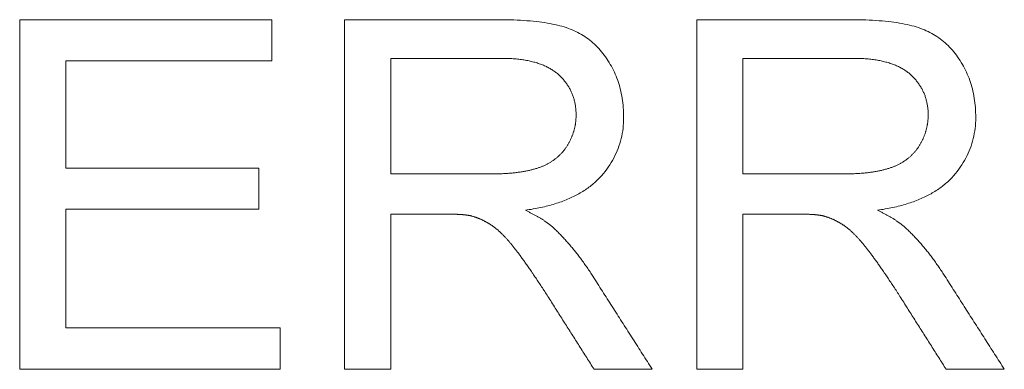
# Model space of a CAD drawing. Header units: millimetres. Extents: x 35 to 385, y -587 to 211.
# Tile 36 of 133: x 213.116 to 215.212, y -502.102 to -501.359. Entities that reach past the tile are written whole.
import ezdxf

# ---------------------------------------------------------------- set-up
doc = ezdxf.new("R2010")
doc.units = ezdxf.units.MM
doc.layers.add('3', color=7, linetype='Continuous', true_color=0xffffff)

msp = doc.modelspace()

# ---------------------------------------------------------------- linework, layer by layer
at = {"layer": '3', "color": 155, "linetype": 'Continuous', "lineweight": 18}
for p, q in [((213.653, -501.3587), (213.116, -501.3587)), ((213.116, -501.3587), (213.116, -502.1014)), ((213.653, -501.4463), (213.653, -501.3587)), ((214.1369, -501.3587), (213.8076, -501.3587)), ((213.8076, -501.3587), (213.8076, -502.1016)), ((214.8864, -501.3587), (214.557, -501.3587)), ((214.557, -501.3587), (214.557, -502.1016)), ((213.2143, -501.4463), (213.653, -501.4463)), ((213.2143, -501.6739), (213.2143, -501.4463)), ((213.9059, -501.4408), (214.1411, -501.4408)), ((213.9059, -501.6865), (213.9059, -501.4408)), ((214.6553, -501.6865), (214.6553, -501.4408)), ((214.6553, -501.4408), (214.8906, -501.4408)), ((213.6252, -501.6739), (213.2143, -501.6739)), ((213.6252, -501.761), (213.6252, -501.6739)), ((214.1173, -501.6865), (213.9059, -501.6865)), ((214.8667, -501.6865), (214.6553, -501.6865)), ((213.2143, -501.761), (213.6252, -501.761)), ((213.2143, -502.0138), (213.2143, -501.761)), ((213.9059, -502.1016), (213.9059, -501.7717)), ((213.9059, -501.7717), (214.02, -501.7717)), ((214.6553, -502.1016), (214.6553, -501.7717)), ((214.6553, -501.7717), (214.7694, -501.7717)), ((213.6703, -502.0138), (213.2143, -502.0138)), ((213.6703, -502.1014), (213.6703, -502.0138)), ((213.116, -502.1014), (213.6703, -502.1014)), ((213.8076, -502.1016), (213.9059, -502.1016)), ((214.3386, -502.1016), (214.4624, -502.1016)), ((214.557, -502.1016), (214.6553, -502.1016)), ((215.088, -502.1016), (215.2118, -502.1016))]:
    msp.add_line(p, q, dxfattribs=at)
for points in [[(214.3706, -501.4494), (214.3681, -501.4454), (214.3655, -501.4415), (214.3629, -501.4377), (214.3602, -501.434), (214.3574, -501.4303), (214.3546, -501.4268), (214.3517, -501.4234), (214.3487, -501.4201), (214.3457, -501.4169), (214.3426, -501.4137), (214.3394, -501.4107), (214.3362, -501.4078), (214.3328, -501.4049), (214.3295, -501.4022), (214.326, -501.3996), (214.3225, -501.397), (214.3189, -501.3946), (214.3153, -501.3923), (214.3116, -501.39), (214.3078, -501.3879), (214.304, -501.3858), (214.3001, -501.3839), (214.2961, -501.382), (214.2921, -501.3803), (214.288, -501.3786), (214.2838, -501.377), (214.2794, -501.3755), (214.2749, -501.3741), (214.2703, -501.3727), (214.2655, -501.3714), (214.2605, -501.3702), (214.2554, -501.369), (214.2501, -501.3679), (214.2447, -501.3668), (214.2391, -501.3658), (214.2334, -501.3649), (214.2275, -501.364), (214.2214, -501.3632), (214.2152, -501.3625), (214.2089, -501.3618), (214.2024, -501.3612), (214.1957, -501.3607), (214.1889, -501.3602), (214.1819, -501.3598), (214.1748, -501.3595), (214.1676, -501.3592), (214.1601, -501.359), (214.1526, -501.3588), (214.1448, -501.3587), (214.1369, -501.3587)], [(215.12, -501.4494), (215.1175, -501.4454), (215.115, -501.4415), (215.1124, -501.4377), (215.1097, -501.434), (215.1069, -501.4303), (215.1041, -501.4268), (215.1012, -501.4234), (215.0982, -501.4201), (215.0952, -501.4169), (215.0921, -501.4137), (215.0889, -501.4107), (215.0857, -501.4078), (215.0824, -501.4049), (215.079, -501.4022), (215.0756, -501.3996), (215.0721, -501.397), (215.0685, -501.3946), (215.0649, -501.3923), (215.0612, -501.39), (215.0574, -501.3879), (215.0536, -501.3858), (215.0497, -501.3839), (215.0457, -501.382), (215.0417, -501.3803), (215.0376, -501.3786), (215.0333, -501.377), (215.029, -501.3755), (215.0245, -501.3741), (215.0198, -501.3727), (215.015, -501.3714), (215.01, -501.3702), (215.0048, -501.369), (214.9996, -501.3679), (214.9941, -501.3668), (214.9885, -501.3658), (214.9828, -501.3649), (214.9769, -501.364), (214.9709, -501.3632), (214.9647, -501.3625), (214.9583, -501.3618), (214.9518, -501.3612), (214.9452, -501.3607), (214.9383, -501.3602), (214.9314, -501.3598), (214.9243, -501.3595), (214.917, -501.3592), (214.9096, -501.359), (214.902, -501.3588), (214.8943, -501.3587), (214.8864, -501.3587)], [(214.1411, -501.4408), (214.1444, -501.4408), (214.1477, -501.4408), (214.1509, -501.4409), (214.1541, -501.441), (214.1572, -501.4411), (214.1603, -501.4413), (214.1634, -501.4414), (214.1664, -501.4416), (214.1694, -501.4419), (214.1724, -501.4421), (214.1753, -501.4424), (214.1782, -501.4427), (214.1811, -501.4431), (214.1839, -501.4434), (214.1867, -501.4438), (214.1894, -501.4442), (214.1921, -501.4447), (214.1948, -501.4452), (214.1975, -501.4457), (214.2001, -501.4462), (214.2027, -501.4467), (214.2052, -501.4473), (214.2077, -501.4479), (214.2102, -501.4486), (214.2126, -501.4492), (214.215, -501.4499), (214.2174, -501.4506), (214.2197, -501.4514), (214.222, -501.4521), (214.2242, -501.4529), (214.2265, -501.4538), (214.2286, -501.4546), (214.2308, -501.4555), (214.2329, -501.4564), (214.235, -501.4573), (214.237, -501.4583), (214.239, -501.4593), (214.241, -501.4603), (214.243, -501.4613), (214.2449, -501.4624), (214.2467, -501.4635), (214.2486, -501.4646), (214.2504, -501.4658), (214.2522, -501.467), (214.2539, -501.4682), (214.2556, -501.4694), (214.2572, -501.4707), (214.2589, -501.4719), (214.2605, -501.4733), (214.262, -501.4746)], [(214.3504, -501.6946), (214.3544, -501.6902), (214.3583, -501.6858), (214.3619, -501.6812), (214.3655, -501.6766), (214.3688, -501.672), (214.372, -501.6672), (214.375, -501.6624), (214.3779, -501.6576), (214.3806, -501.6526), (214.3831, -501.6476), (214.3855, -501.6426), (214.3877, -501.6375), (214.3898, -501.6324), (214.3916, -501.6272), (214.3934, -501.6219), (214.3949, -501.6166), (214.3963, -501.6113), (214.3975, -501.6059), (214.3986, -501.6005), (214.3995, -501.595), (214.4002, -501.5896), (214.4008, -501.584), (214.4012, -501.5785), (214.4015, -501.5729), (214.4015, -501.5673), (214.4015, -501.5617), (214.4013, -501.5562), (214.4011, -501.5508), (214.4008, -501.5455), (214.4003, -501.5403), (214.3998, -501.5352), (214.3991, -501.5301), (214.3984, -501.5251), (214.3976, -501.5202), (214.3966, -501.5153), (214.3956, -501.5105), (214.3944, -501.5058), (214.3932, -501.5012), (214.3919, -501.4966), (214.3904, -501.492), (214.3889, -501.4876), (214.3873, -501.4831), (214.3855, -501.4788), (214.3837, -501.4745), (214.3818, -501.4702), (214.3797, -501.4659), (214.3776, -501.4618), (214.3754, -501.4576), (214.373, -501.4535), (214.3706, -501.4494)], [(214.8906, -501.4408), (214.8939, -501.4408), (214.8971, -501.4408), (214.9003, -501.4409), (214.9035, -501.441), (214.9066, -501.4411), (214.9097, -501.4413), (214.9128, -501.4414), (214.9159, -501.4416), (214.9189, -501.4419), (214.9218, -501.4421), (214.9247, -501.4424), (214.9276, -501.4427), (214.9305, -501.4431), (214.9333, -501.4434), (214.9361, -501.4438), (214.9389, -501.4442), (214.9416, -501.4447), (214.9443, -501.4452), (214.9469, -501.4457), (214.9495, -501.4462), (214.9521, -501.4467), (214.9546, -501.4473), (214.9571, -501.4479), (214.9596, -501.4486), (214.962, -501.4492), (214.9644, -501.4499), (214.9668, -501.4506), (214.9691, -501.4514), (214.9714, -501.4521), (214.9737, -501.4529), (214.9759, -501.4538), (214.9781, -501.4546), (214.9802, -501.4555), (214.9823, -501.4564), (214.9844, -501.4573), (214.9865, -501.4583), (214.9885, -501.4593), (214.9905, -501.4603), (214.9924, -501.4613), (214.9943, -501.4624), (214.9962, -501.4635), (214.998, -501.4646), (214.9998, -501.4658), (215.0016, -501.467), (215.0033, -501.4682), (215.005, -501.4694), (215.0067, -501.4707), (215.0083, -501.4719), (215.0099, -501.4733), (215.0115, -501.4746)], [(215.0998, -501.6946), (215.1038, -501.6902), (215.1077, -501.6858), (215.1114, -501.6812), (215.1149, -501.6766), (215.1182, -501.672), (215.1214, -501.6672), (215.1245, -501.6624), (215.1273, -501.6576), (215.13, -501.6526), (215.1326, -501.6476), (215.1349, -501.6426), (215.1371, -501.6375), (215.1392, -501.6324), (215.1411, -501.6272), (215.1428, -501.6219), (215.1443, -501.6166), (215.1457, -501.6113), (215.147, -501.6059), (215.148, -501.6005), (215.1489, -501.595), (215.1497, -501.5896), (215.1502, -501.584), (215.1506, -501.5785), (215.1509, -501.5729), (215.151, -501.5673), (215.1509, -501.5617), (215.1508, -501.5562), (215.1505, -501.5508), (215.1502, -501.5455), (215.1497, -501.5403), (215.1492, -501.5352), (215.1486, -501.5301), (215.1478, -501.5251), (215.147, -501.5202), (215.146, -501.5153), (215.145, -501.5105), (215.1439, -501.5058), (215.1426, -501.5012), (215.1413, -501.4966), (215.1399, -501.492), (215.1383, -501.4876), (215.1367, -501.4831), (215.135, -501.4788), (215.1331, -501.4745), (215.1312, -501.4702), (215.1292, -501.4659), (215.127, -501.4618), (215.1248, -501.4576), (215.1225, -501.4535), (215.12, -501.4494)], [(214.262, -501.4746), (214.2635, -501.476), (214.265, -501.4774), (214.2665, -501.4788), (214.2679, -501.4802), (214.2693, -501.4816), (214.2706, -501.4831), (214.272, -501.4845), (214.2733, -501.486), (214.2745, -501.4875), (214.2758, -501.489), (214.277, -501.4905), (214.2782, -501.4921), (214.2793, -501.4936), (214.2804, -501.4952), (214.2815, -501.4968), (214.2826, -501.4984), (214.2836, -501.5), (214.2846, -501.5016), (214.2856, -501.5032), (214.2865, -501.5049), (214.2874, -501.5066), (214.2883, -501.5082), (214.2891, -501.5099), (214.2899, -501.5116), (214.2907, -501.5134), (214.2915, -501.5151), (214.2922, -501.5169), (214.2929, -501.5186), (214.2935, -501.5204), (214.2942, -501.5222), (214.2948, -501.524), (214.2953, -501.5259), (214.2959, -501.5277), (214.2964, -501.5296), (214.2969, -501.5315), (214.2973, -501.5334), (214.2977, -501.5353), (214.2981, -501.5372), (214.2985, -501.5391), (214.2988, -501.5411), (214.2991, -501.543), (214.2993, -501.545), (214.2996, -501.547), (214.2998, -501.549), (214.2999, -501.551), (214.3001, -501.5531), (214.3002, -501.5551), (214.3003, -501.5572), (214.3003, -501.5593), (214.3003, -501.5614)], [(215.0115, -501.4746), (215.013, -501.476), (215.0144, -501.4774), (215.0159, -501.4788), (215.0173, -501.4802), (215.0187, -501.4816), (215.0201, -501.4831), (215.0214, -501.4845), (215.0227, -501.486), (215.024, -501.4875), (215.0252, -501.489), (215.0264, -501.4905), (215.0276, -501.4921), (215.0287, -501.4936), (215.0299, -501.4952), (215.0309, -501.4968), (215.032, -501.4984), (215.033, -501.5), (215.034, -501.5016), (215.035, -501.5032), (215.0359, -501.5049), (215.0368, -501.5066), (215.0377, -501.5082), (215.0385, -501.5099), (215.0394, -501.5116), (215.0401, -501.5134), (215.0409, -501.5151), (215.0416, -501.5169), (215.0423, -501.5186), (215.043, -501.5204), (215.0436, -501.5222), (215.0442, -501.524), (215.0448, -501.5259), (215.0453, -501.5277), (215.0458, -501.5296), (215.0463, -501.5315), (215.0467, -501.5334), (215.0471, -501.5353), (215.0475, -501.5372), (215.0479, -501.5391), (215.0482, -501.5411), (215.0485, -501.543), (215.0488, -501.545), (215.049, -501.547), (215.0492, -501.549), (215.0494, -501.551), (215.0495, -501.5531), (215.0496, -501.5551), (215.0497, -501.5572), (215.0497, -501.5593), (215.0497, -501.5614)], [(214.3003, -501.5614), (214.3003, -501.5628), (214.3003, -501.5643), (214.3002, -501.5657), (214.3002, -501.5671), (214.3001, -501.5685), (214.3, -501.5699), (214.2999, -501.5713), (214.2998, -501.5727), (214.2997, -501.5741), (214.2995, -501.5755), (214.2993, -501.5769), (214.2991, -501.5783), (214.2989, -501.5797), (214.2987, -501.5811), (214.2985, -501.5824), (214.2982, -501.5838), (214.298, -501.5852), (214.2977, -501.5865), (214.2974, -501.5879), (214.2971, -501.5893), (214.2967, -501.5906), (214.2964, -501.592), (214.296, -501.5933), (214.2957, -501.5946), (214.2953, -501.596), (214.2949, -501.5973), (214.2944, -501.5986), (214.294, -501.6), (214.2935, -501.6013), (214.2931, -501.6026), (214.2926, -501.6039), (214.2921, -501.6052), (214.2916, -501.6065), (214.291, -501.6078), (214.2905, -501.6091), (214.2899, -501.6104), (214.2893, -501.6117), (214.2887, -501.613), (214.2881, -501.6142), (214.2875, -501.6155), (214.2869, -501.6168), (214.2862, -501.618), (214.2855, -501.6193), (214.2848, -501.6206), (214.2841, -501.6218), (214.2834, -501.6231), (214.2827, -501.6243), (214.2819, -501.6255), (214.2812, -501.6268), (214.2804, -501.628)], [(215.0497, -501.5614), (215.0497, -501.5628), (215.0497, -501.5643), (215.0497, -501.5657), (215.0496, -501.5671), (215.0495, -501.5685), (215.0495, -501.5699), (215.0493, -501.5713), (215.0492, -501.5727), (215.0491, -501.5741), (215.0489, -501.5755), (215.0488, -501.5769), (215.0486, -501.5783), (215.0484, -501.5797), (215.0482, -501.5811), (215.0479, -501.5824), (215.0477, -501.5838), (215.0474, -501.5852), (215.0471, -501.5865), (215.0468, -501.5879), (215.0465, -501.5893), (215.0462, -501.5906), (215.0458, -501.592), (215.0455, -501.5933), (215.0451, -501.5946), (215.0447, -501.596), (215.0443, -501.5973), (215.0439, -501.5986), (215.0434, -501.6), (215.043, -501.6013), (215.0425, -501.6026), (215.042, -501.6039), (215.0415, -501.6052), (215.041, -501.6065), (215.0405, -501.6078), (215.0399, -501.6091), (215.0393, -501.6104), (215.0388, -501.6117), (215.0382, -501.613), (215.0375, -501.6142), (215.0369, -501.6155), (215.0363, -501.6168), (215.0356, -501.618), (215.0349, -501.6193), (215.0343, -501.6206), (215.0336, -501.6218), (215.0328, -501.6231), (215.0321, -501.6243), (215.0314, -501.6255), (215.0306, -501.6268), (215.0298, -501.628)], [(214.2804, -501.628), (214.2796, -501.6292), (214.2788, -501.6304), (214.278, -501.6316), (214.2771, -501.6328), (214.2763, -501.634), (214.2754, -501.6351), (214.2745, -501.6363), (214.2736, -501.6374), (214.2727, -501.6385), (214.2718, -501.6396), (214.2708, -501.6407), (214.2699, -501.6417), (214.2689, -501.6428), (214.2679, -501.6438), (214.2669, -501.6449), (214.2659, -501.6459), (214.2648, -501.6469), (214.2638, -501.6479), (214.2627, -501.6489), (214.2617, -501.6498), (214.2606, -501.6508), (214.2595, -501.6517), (214.2583, -501.6526), (214.2572, -501.6535), (214.2561, -501.6544), (214.2549, -501.6553), (214.2537, -501.6562), (214.2525, -501.657), (214.2513, -501.6579), (214.2501, -501.6587), (214.2489, -501.6595), (214.2476, -501.6603), (214.2463, -501.6611), (214.2451, -501.6619), (214.2438, -501.6627), (214.2425, -501.6634), (214.2411, -501.6641), (214.2398, -501.6649), (214.2385, -501.6656), (214.2371, -501.6663), (214.2357, -501.667), (214.2343, -501.6676), (214.2329, -501.6683), (214.2315, -501.669), (214.2301, -501.6696), (214.2286, -501.6702), (214.2272, -501.6708), (214.2257, -501.6714), (214.2242, -501.672), (214.2227, -501.6726)], [(215.0298, -501.628), (215.029, -501.6292), (215.0282, -501.6304), (215.0274, -501.6316), (215.0265, -501.6328), (215.0257, -501.634), (215.0248, -501.6351), (215.0239, -501.6363), (215.023, -501.6374), (215.0221, -501.6385), (215.0212, -501.6396), (215.0203, -501.6407), (215.0193, -501.6417), (215.0183, -501.6428), (215.0173, -501.6438), (215.0163, -501.6449), (215.0153, -501.6459), (215.0143, -501.6469), (215.0132, -501.6479), (215.0122, -501.6489), (215.0111, -501.6498), (215.01, -501.6508), (215.0089, -501.6517), (215.0078, -501.6526), (215.0066, -501.6535), (215.0055, -501.6544), (215.0043, -501.6553), (215.0031, -501.6562), (215.002, -501.657), (215.0007, -501.6579), (214.9995, -501.6587), (214.9983, -501.6595), (214.997, -501.6603), (214.9958, -501.6611), (214.9945, -501.6619), (214.9932, -501.6627), (214.9919, -501.6634), (214.9906, -501.6641), (214.9892, -501.6649), (214.9879, -501.6656), (214.9865, -501.6663), (214.9852, -501.667), (214.9838, -501.6676), (214.9824, -501.6683), (214.9809, -501.669), (214.9795, -501.6696), (214.9781, -501.6702), (214.9766, -501.6708), (214.9751, -501.6714), (214.9736, -501.672), (214.9721, -501.6726)], [(214.2227, -501.6726), (214.2212, -501.6731), (214.2196, -501.6737), (214.218, -501.6742), (214.2164, -501.6747), (214.2148, -501.6752), (214.2131, -501.6757), (214.2114, -501.6762), (214.2097, -501.6766), (214.208, -501.6771), (214.2063, -501.6776), (214.2045, -501.678), (214.2027, -501.6784), (214.2009, -501.6788), (214.199, -501.6792), (214.1972, -501.6796), (214.1953, -501.68), (214.1934, -501.6804), (214.1914, -501.6808), (214.1895, -501.6811), (214.1875, -501.6814), (214.1855, -501.6818), (214.1835, -501.6821), (214.1814, -501.6824), (214.1794, -501.6827), (214.1773, -501.683), (214.1751, -501.6833), (214.173, -501.6835), (214.1708, -501.6838), (214.1686, -501.684), (214.1664, -501.6842), (214.1642, -501.6845), (214.1619, -501.6847), (214.1596, -501.6849), (214.1573, -501.685), (214.155, -501.6852), (214.1527, -501.6854), (214.1503, -501.6855), (214.1479, -501.6857), (214.1455, -501.6858), (214.143, -501.6859), (214.1405, -501.686), (214.1381, -501.6861), (214.1355, -501.6862), (214.133, -501.6863), (214.1304, -501.6863), (214.1278, -501.6864), (214.1252, -501.6864), (214.1226, -501.6865), (214.12, -501.6865), (214.1173, -501.6865)], [(214.9721, -501.6726), (214.9706, -501.6731), (214.969, -501.6737), (214.9674, -501.6742), (214.9658, -501.6747), (214.9642, -501.6752), (214.9625, -501.6757), (214.9609, -501.6762), (214.9592, -501.6766), (214.9574, -501.6771), (214.9557, -501.6776), (214.9539, -501.678), (214.9521, -501.6784), (214.9503, -501.6788), (214.9485, -501.6792), (214.9466, -501.6796), (214.9447, -501.68), (214.9428, -501.6804), (214.9409, -501.6808), (214.9389, -501.6811), (214.9369, -501.6814), (214.9349, -501.6818), (214.9329, -501.6821), (214.9309, -501.6824), (214.9288, -501.6827), (214.9267, -501.683), (214.9246, -501.6833), (214.9224, -501.6835), (214.9203, -501.6838), (214.9181, -501.684), (214.9159, -501.6842), (214.9136, -501.6845), (214.9114, -501.6847), (214.9091, -501.6849), (214.9068, -501.685), (214.9044, -501.6852), (214.9021, -501.6854), (214.8997, -501.6855), (214.8973, -501.6857), (214.8949, -501.6858), (214.8924, -501.6859), (214.89, -501.686), (214.8875, -501.6861), (214.885, -501.6862), (214.8824, -501.6863), (214.8799, -501.6863), (214.8773, -501.6864), (214.8747, -501.6864), (214.872, -501.6865), (214.8694, -501.6865), (214.8667, -501.6865)], [(214.1923, -501.7636), (214.1965, -501.763), (214.2007, -501.7623), (214.2049, -501.7617), (214.209, -501.7609), (214.2131, -501.7602), (214.2171, -501.7594), (214.2211, -501.7586), (214.2251, -501.7578), (214.229, -501.757), (214.2328, -501.7561), (214.2366, -501.7551), (214.2404, -501.7542), (214.2441, -501.7532), (214.2478, -501.7522), (214.2514, -501.7511), (214.255, -501.7501), (214.2586, -501.7489), (214.2621, -501.7478), (214.2655, -501.7466), (214.2689, -501.7454), (214.2723, -501.7442), (214.2756, -501.7429), (214.2789, -501.7416), (214.2821, -501.7403), (214.2853, -501.7389), (214.2884, -501.7375), (214.2915, -501.7361), (214.2946, -501.7347), (214.2976, -501.7332), (214.3006, -501.7317), (214.3035, -501.7301), (214.3063, -501.7285), (214.3092, -501.7269), (214.312, -501.7253), (214.3147, -501.7236), (214.3174, -501.7219), (214.32, -501.7201), (214.3226, -501.7184), (214.3252, -501.7166), (214.3277, -501.7147), (214.3302, -501.7129), (214.3326, -501.711), (214.335, -501.709), (214.3373, -501.7071), (214.3396, -501.7051), (214.3419, -501.703), (214.3441, -501.701), (214.3462, -501.6989), (214.3483, -501.6968), (214.3504, -501.6946)], [(214.9417, -501.7636), (214.946, -501.763), (214.9502, -501.7623), (214.9543, -501.7617), (214.9585, -501.7609), (214.9625, -501.7602), (214.9666, -501.7594), (214.9706, -501.7586), (214.9745, -501.7578), (214.9784, -501.757), (214.9823, -501.7561), (214.9861, -501.7551), (214.9898, -501.7542), (214.9936, -501.7532), (214.9972, -501.7522), (215.0009, -501.7511), (215.0045, -501.7501), (215.008, -501.7489), (215.0115, -501.7478), (215.015, -501.7466), (215.0184, -501.7454), (215.0217, -501.7442), (215.025, -501.7429), (215.0283, -501.7416), (215.0315, -501.7403), (215.0347, -501.7389), (215.0379, -501.7375), (215.041, -501.7361), (215.044, -501.7347), (215.047, -501.7332), (215.05, -501.7317), (215.0529, -501.7301), (215.0558, -501.7285), (215.0586, -501.7269), (215.0614, -501.7253), (215.0641, -501.7236), (215.0668, -501.7219), (215.0695, -501.7201), (215.0721, -501.7184), (215.0746, -501.7166), (215.0771, -501.7147), (215.0796, -501.7129), (215.082, -501.711), (215.0844, -501.709), (215.0868, -501.7071), (215.089, -501.7051), (215.0913, -501.703), (215.0935, -501.701), (215.0957, -501.6989), (215.0978, -501.6968), (215.0998, -501.6946)], [(214.2515, -501.8006), (214.2507, -501.7998), (214.2499, -501.7991), (214.2491, -501.7983), (214.2482, -501.7976), (214.2473, -501.7969), (214.2464, -501.7961), (214.2455, -501.7954), (214.2446, -501.7946), (214.2437, -501.7939), (214.2427, -501.7932), (214.2418, -501.7924), (214.2408, -501.7917), (214.2398, -501.7909), (214.2388, -501.7902), (214.2377, -501.7895), (214.2367, -501.7887), (214.2356, -501.788), (214.2346, -501.7872), (214.2335, -501.7865), (214.2324, -501.7858), (214.2313, -501.785), (214.2301, -501.7843), (214.229, -501.7836), (214.2278, -501.7828), (214.2266, -501.7821), (214.2254, -501.7813), (214.2242, -501.7806), (214.223, -501.7799), (214.2218, -501.7791), (214.2205, -501.7784), (214.2192, -501.7776), (214.2179, -501.7769), (214.2166, -501.7762), (214.2153, -501.7754), (214.214, -501.7747), (214.2127, -501.7739), (214.2113, -501.7732), (214.2099, -501.7725), (214.2085, -501.7717), (214.2071, -501.771), (214.2057, -501.7702), (214.2043, -501.7695), (214.2028, -501.7688), (214.2014, -501.768), (214.1999, -501.7673), (214.1984, -501.7665), (214.1969, -501.7658), (214.1954, -501.7651), (214.1938, -501.7643), (214.1923, -501.7636)], [(215.001, -501.8006), (215.0002, -501.7998), (214.9993, -501.7991), (214.9985, -501.7983), (214.9976, -501.7976), (214.9968, -501.7969), (214.9959, -501.7961), (214.995, -501.7954), (214.994, -501.7946), (214.9931, -501.7939), (214.9922, -501.7932), (214.9912, -501.7924), (214.9902, -501.7917), (214.9892, -501.7909), (214.9882, -501.7902), (214.9872, -501.7895), (214.9861, -501.7887), (214.9851, -501.788), (214.984, -501.7872), (214.9829, -501.7865), (214.9818, -501.7858), (214.9807, -501.785), (214.9796, -501.7843), (214.9784, -501.7836), (214.9772, -501.7828), (214.9761, -501.7821), (214.9749, -501.7813), (214.9736, -501.7806), (214.9724, -501.7799), (214.9712, -501.7791), (214.9699, -501.7784), (214.9687, -501.7776), (214.9674, -501.7769), (214.9661, -501.7762), (214.9648, -501.7754), (214.9634, -501.7747), (214.9621, -501.7739), (214.9607, -501.7732), (214.9593, -501.7725), (214.958, -501.7717), (214.9566, -501.771), (214.9551, -501.7702), (214.9537, -501.7695), (214.9522, -501.7688), (214.9508, -501.768), (214.9493, -501.7673), (214.9478, -501.7665), (214.9463, -501.7658), (214.9448, -501.7651), (214.9433, -501.7643), (214.9417, -501.7636)], [(214.02, -501.7717), (214.0215, -501.7717), (214.023, -501.7717), (214.0245, -501.7717), (214.0259, -501.7717), (214.0274, -501.7717), (214.0288, -501.7718), (214.0302, -501.7718), (214.0316, -501.7718), (214.033, -501.7718), (214.0344, -501.7718), (214.0357, -501.7719), (214.037, -501.7719), (214.0383, -501.7719), (214.0396, -501.772), (214.0409, -501.772), (214.0422, -501.772), (214.0434, -501.7721), (214.0446, -501.7721), (214.0458, -501.7722), (214.047, -501.7722), (214.0482, -501.7723), (214.0493, -501.7723), (214.0505, -501.7724), (214.0516, -501.7725), (214.0527, -501.7725), (214.0538, -501.7726), (214.0548, -501.7727), (214.0559, -501.7727), (214.0569, -501.7728), (214.058, -501.7729), (214.059, -501.773), (214.0599, -501.7731), (214.0609, -501.7732), (214.0619, -501.7733), (214.0628, -501.7733), (214.0637, -501.7734), (214.0646, -501.7735), (214.0655, -501.7736), (214.0664, -501.7738), (214.0672, -501.7739), (214.068, -501.774), (214.0689, -501.7741), (214.0697, -501.7742), (214.0704, -501.7743), (214.0712, -501.7745), (214.072, -501.7746), (214.0727, -501.7747), (214.0734, -501.7748), (214.0741, -501.775), (214.0748, -501.7751)], [(214.0748, -501.7751), (214.0757, -501.7753), (214.0766, -501.7756), (214.0775, -501.7758), (214.0784, -501.7761), (214.0793, -501.7763), (214.0803, -501.7766), (214.0812, -501.7768), (214.0821, -501.7771), (214.083, -501.7774), (214.0839, -501.7777), (214.0848, -501.778), (214.0857, -501.7783), (214.0866, -501.7786), (214.0875, -501.7789), (214.0884, -501.7792), (214.0893, -501.7795), (214.0902, -501.7799), (214.0911, -501.7802), (214.092, -501.7806), (214.0929, -501.7809), (214.0938, -501.7813), (214.0947, -501.7817), (214.0956, -501.782), (214.0965, -501.7824), (214.0974, -501.7828), (214.0983, -501.7832), (214.0992, -501.7836), (214.1001, -501.784), (214.101, -501.7845), (214.1019, -501.7849), (214.1028, -501.7853), (214.1037, -501.7858), (214.1046, -501.7862), (214.1055, -501.7867), (214.1063, -501.7872), (214.1072, -501.7876), (214.1081, -501.7881), (214.109, -501.7886), (214.1099, -501.7891), (214.1108, -501.7896), (214.1117, -501.7901), (214.1126, -501.7906), (214.1134, -501.7912), (214.1143, -501.7917), (214.1152, -501.7922), (214.1161, -501.7928), (214.117, -501.7933), (214.1179, -501.7939), (214.1188, -501.7945), (214.1196, -501.7951)], [(214.7694, -501.7717), (214.7709, -501.7717), (214.7724, -501.7717), (214.7739, -501.7717), (214.7754, -501.7717), (214.7768, -501.7717), (214.7783, -501.7718), (214.7797, -501.7718), (214.7811, -501.7718), (214.7824, -501.7718), (214.7838, -501.7718), (214.7851, -501.7719), (214.7865, -501.7719), (214.7878, -501.7719), (214.7891, -501.772), (214.7903, -501.772), (214.7916, -501.772), (214.7928, -501.7721), (214.7941, -501.7721), (214.7953, -501.7722), (214.7964, -501.7722), (214.7976, -501.7723), (214.7988, -501.7723), (214.7999, -501.7724), (214.801, -501.7725), (214.8021, -501.7725), (214.8032, -501.7726), (214.8043, -501.7727), (214.8053, -501.7727), (214.8064, -501.7728), (214.8074, -501.7729), (214.8084, -501.773), (214.8094, -501.7731), (214.8103, -501.7732), (214.8113, -501.7733), (214.8122, -501.7733), (214.8131, -501.7734), (214.814, -501.7735), (214.8149, -501.7736), (214.8158, -501.7738), (214.8166, -501.7739), (214.8175, -501.774), (214.8183, -501.7741), (214.8191, -501.7742), (214.8199, -501.7743), (214.8206, -501.7745), (214.8214, -501.7746), (214.8221, -501.7747), (214.8228, -501.7748), (214.8235, -501.775), (214.8242, -501.7751)], [(214.8242, -501.7751), (214.8251, -501.7753), (214.826, -501.7756), (214.827, -501.7758), (214.8279, -501.7761), (214.8288, -501.7763), (214.8297, -501.7766), (214.8306, -501.7768), (214.8315, -501.7771), (214.8324, -501.7774), (214.8333, -501.7777), (214.8342, -501.778), (214.8351, -501.7783), (214.836, -501.7786), (214.8369, -501.7789), (214.8378, -501.7792), (214.8387, -501.7795), (214.8396, -501.7799), (214.8405, -501.7802), (214.8414, -501.7806), (214.8423, -501.7809), (214.8432, -501.7813), (214.8441, -501.7817), (214.845, -501.782), (214.8459, -501.7824), (214.8468, -501.7828), (214.8477, -501.7832), (214.8486, -501.7836), (214.8495, -501.784), (214.8504, -501.7845), (214.8513, -501.7849), (214.8522, -501.7853), (214.8531, -501.7858), (214.854, -501.7862), (214.8549, -501.7867), (214.8558, -501.7872), (214.8567, -501.7876), (214.8576, -501.7881), (214.8584, -501.7886), (214.8593, -501.7891), (214.8602, -501.7896), (214.8611, -501.7901), (214.862, -501.7906), (214.8629, -501.7912), (214.8638, -501.7917), (214.8646, -501.7922), (214.8655, -501.7928), (214.8664, -501.7933), (214.8673, -501.7939), (214.8682, -501.7945), (214.8691, -501.7951)], [(214.1196, -501.7951), (214.1205, -501.7956), (214.1214, -501.7962), (214.1223, -501.7968), (214.1232, -501.7975), (214.1241, -501.7981), (214.125, -501.7988), (214.1259, -501.7994), (214.1268, -501.8001), (214.1277, -501.8008), (214.1287, -501.8016), (214.1296, -501.8023), (214.1305, -501.8031), (214.1315, -501.8039), (214.1324, -501.8046), (214.1334, -501.8055), (214.1343, -501.8063), (214.1353, -501.8071), (214.1362, -501.808), (214.1372, -501.8089), (214.1382, -501.8098), (214.1391, -501.8107), (214.1401, -501.8116), (214.1411, -501.8126), (214.1421, -501.8135), (214.1431, -501.8145), (214.1441, -501.8155), (214.1451, -501.8165), (214.1461, -501.8176), (214.1471, -501.8186), (214.1481, -501.8197), (214.1491, -501.8208), (214.1502, -501.8219), (214.1512, -501.823), (214.1522, -501.8241), (214.1533, -501.8253), (214.1543, -501.8265), (214.1554, -501.8276), (214.1564, -501.8288), (214.1575, -501.8301), (214.1585, -501.8313), (214.1596, -501.8326), (214.1607, -501.8338), (214.1618, -501.8351), (214.1628, -501.8364), (214.1639, -501.8377), (214.165, -501.8391), (214.1661, -501.8404), (214.1672, -501.8418), (214.1683, -501.8432), (214.1695, -501.8446)], [(214.3331, -501.8994), (214.3316, -501.8971), (214.33, -501.8947), (214.3285, -501.8924), (214.3269, -501.89), (214.3253, -501.8877), (214.3238, -501.8855), (214.3222, -501.8832), (214.3206, -501.8809), (214.3191, -501.8787), (214.3175, -501.8765), (214.3159, -501.8742), (214.3143, -501.872), (214.3127, -501.8699), (214.3111, -501.8677), (214.3095, -501.8656), (214.3079, -501.8634), (214.3063, -501.8613), (214.3047, -501.8592), (214.3031, -501.8571), (214.3015, -501.8551), (214.2999, -501.853), (214.2983, -501.851), (214.2967, -501.849), (214.295, -501.847), (214.2934, -501.845), (214.2918, -501.843), (214.2901, -501.8411), (214.2885, -501.8391), (214.2868, -501.8372), (214.2852, -501.8353), (214.2835, -501.8334), (214.2819, -501.8315), (214.2802, -501.8297), (214.2786, -501.8278), (214.2769, -501.826), (214.2752, -501.8242), (214.2736, -501.8224), (214.2719, -501.8206), (214.2702, -501.8189), (214.2685, -501.8171), (214.2668, -501.8154), (214.2652, -501.8137), (214.2635, -501.812), (214.2618, -501.8103), (214.2601, -501.8086), (214.2584, -501.807), (214.2567, -501.8054), (214.255, -501.8037), (214.2533, -501.8021), (214.2515, -501.8006)], [(214.8691, -501.7951), (214.8699, -501.7956), (214.8708, -501.7962), (214.8717, -501.7968), (214.8726, -501.7975), (214.8735, -501.7981), (214.8744, -501.7988), (214.8753, -501.7994), (214.8763, -501.8001), (214.8772, -501.8008), (214.8781, -501.8016), (214.879, -501.8023), (214.88, -501.8031), (214.8809, -501.8039), (214.8818, -501.8046), (214.8828, -501.8055), (214.8837, -501.8063), (214.8847, -501.8071), (214.8856, -501.808), (214.8866, -501.8089), (214.8876, -501.8098), (214.8886, -501.8107), (214.8895, -501.8116), (214.8905, -501.8126), (214.8915, -501.8135), (214.8925, -501.8145), (214.8935, -501.8155), (214.8945, -501.8165), (214.8955, -501.8176), (214.8965, -501.8186), (214.8975, -501.8197), (214.8986, -501.8208), (214.8996, -501.8219), (214.9006, -501.823), (214.9016, -501.8241), (214.9027, -501.8253), (214.9037, -501.8265), (214.9048, -501.8276), (214.9058, -501.8288), (214.9069, -501.8301), (214.908, -501.8313), (214.909, -501.8326), (214.9101, -501.8338), (214.9112, -501.8351), (214.9123, -501.8364), (214.9134, -501.8377), (214.9145, -501.8391), (214.9156, -501.8404), (214.9167, -501.8418), (214.9178, -501.8432), (214.9189, -501.8446)], [(215.0825, -501.8994), (215.081, -501.8971), (215.0794, -501.8947), (215.0779, -501.8924), (215.0763, -501.89), (215.0748, -501.8877), (215.0732, -501.8855), (215.0717, -501.8832), (215.0701, -501.8809), (215.0685, -501.8787), (215.0669, -501.8765), (215.0654, -501.8742), (215.0638, -501.872), (215.0622, -501.8699), (215.0606, -501.8677), (215.059, -501.8656), (215.0574, -501.8634), (215.0558, -501.8613), (215.0542, -501.8592), (215.0526, -501.8571), (215.051, -501.8551), (215.0494, -501.853), (215.0478, -501.851), (215.0462, -501.849), (215.0446, -501.847), (215.0429, -501.845), (215.0413, -501.843), (215.0397, -501.8411), (215.038, -501.8391), (215.0364, -501.8372), (215.0347, -501.8353), (215.0331, -501.8334), (215.0314, -501.8315), (215.0298, -501.8297), (215.0281, -501.8278), (215.0264, -501.826), (215.0248, -501.8242), (215.0231, -501.8224), (215.0214, -501.8206), (215.0197, -501.8189), (215.0181, -501.8171), (215.0164, -501.8154), (215.0147, -501.8137), (215.013, -501.812), (215.0113, -501.8103), (215.0096, -501.8086), (215.0079, -501.807), (215.0061, -501.8054), (215.0044, -501.8037), (215.0027, -501.8021), (215.001, -501.8006)], [(214.1695, -501.8446), (214.1706, -501.846), (214.1717, -501.8475), (214.1729, -501.849), (214.174, -501.8505), (214.1752, -501.852), (214.1764, -501.8536), (214.1776, -501.8551), (214.1788, -501.8567), (214.18, -501.8584), (214.1812, -501.86), (214.1825, -501.8617), (214.1837, -501.8634), (214.185, -501.8652), (214.1863, -501.8669), (214.1876, -501.8687), (214.1889, -501.8705), (214.1902, -501.8723), (214.1915, -501.8742), (214.1928, -501.8761), (214.1942, -501.878), (214.1956, -501.8799), (214.1969, -501.8819), (214.1983, -501.8838), (214.1997, -501.8859), (214.2011, -501.8879), (214.2025, -501.8899), (214.204, -501.892), (214.2054, -501.8941), (214.2069, -501.8963), (214.2084, -501.8984), (214.2098, -501.9006), (214.2113, -501.9028), (214.2128, -501.9051), (214.2144, -501.9073), (214.2159, -501.9096), (214.2174, -501.9119), (214.219, -501.9142), (214.2205, -501.9166), (214.2221, -501.919), (214.2237, -501.9214), (214.2253, -501.9238), (214.2269, -501.9263), (214.2285, -501.9288), (214.2302, -501.9313), (214.2318, -501.9338), (214.2335, -501.9364), (214.2352, -501.939), (214.2369, -501.9416), (214.2386, -501.9442), (214.2403, -501.9469)], [(214.9189, -501.8446), (214.92, -501.846), (214.9211, -501.8475), (214.9223, -501.849), (214.9235, -501.8505), (214.9246, -501.852), (214.9258, -501.8536), (214.927, -501.8551), (214.9282, -501.8567), (214.9294, -501.8584), (214.9307, -501.86), (214.9319, -501.8617), (214.9332, -501.8634), (214.9344, -501.8652), (214.9357, -501.8669), (214.937, -501.8687), (214.9383, -501.8705), (214.9396, -501.8723), (214.9409, -501.8742), (214.9423, -501.8761), (214.9436, -501.878), (214.945, -501.8799), (214.9464, -501.8819), (214.9477, -501.8838), (214.9491, -501.8859), (214.9506, -501.8879), (214.952, -501.8899), (214.9534, -501.892), (214.9549, -501.8941), (214.9563, -501.8963), (214.9578, -501.8984), (214.9593, -501.9006), (214.9608, -501.9028), (214.9623, -501.9051), (214.9638, -501.9073), (214.9653, -501.9096), (214.9669, -501.9119), (214.9684, -501.9142), (214.97, -501.9166), (214.9715, -501.919), (214.9731, -501.9214), (214.9747, -501.9238), (214.9764, -501.9263), (214.978, -501.9288), (214.9796, -501.9313), (214.9813, -501.9338), (214.9829, -501.9364), (214.9846, -501.939), (214.9863, -501.9416), (214.988, -501.9442), (214.9897, -501.9469)], [(214.4624, -502.1016), (214.4598, -502.0976), (214.4572, -502.0935), (214.4546, -502.0895), (214.4521, -502.0854), (214.4495, -502.0814), (214.4469, -502.0773), (214.4443, -502.0733), (214.4417, -502.0693), (214.4391, -502.0652), (214.4365, -502.0612), (214.434, -502.0571), (214.4314, -502.0531), (214.4288, -502.049), (214.4262, -502.045), (214.4236, -502.041), (214.421, -502.0369), (214.4184, -502.0329), (214.4159, -502.0288), (214.4133, -502.0248), (214.4107, -502.0207), (214.4081, -502.0167), (214.4055, -502.0126), (214.4029, -502.0086), (214.4003, -502.0046), (214.3977, -502.0005), (214.3951, -501.9965), (214.3926, -501.9924), (214.39, -501.9884), (214.3874, -501.9843), (214.3848, -501.9803), (214.3822, -501.9763), (214.3796, -501.9722), (214.377, -501.9682), (214.3744, -501.9641), (214.3719, -501.9601), (214.3693, -501.956), (214.3667, -501.952), (214.3641, -501.9479), (214.3615, -501.9439), (214.3589, -501.9399), (214.3563, -501.9358), (214.3538, -501.9318), (214.3512, -501.9277), (214.3486, -501.9237), (214.346, -501.9196), (214.3434, -501.9156), (214.3408, -501.9116), (214.3383, -501.9075), (214.3357, -501.9035), (214.3331, -501.8994)], [(215.2118, -502.1016), (215.2092, -502.0976), (215.2066, -502.0935), (215.2041, -502.0895), (215.2015, -502.0854), (215.1989, -502.0814), (215.1963, -502.0773), (215.1937, -502.0733), (215.1911, -502.0693), (215.1886, -502.0652), (215.186, -502.0612), (215.1834, -502.0571), (215.1808, -502.0531), (215.1782, -502.049), (215.1756, -502.045), (215.173, -502.041), (215.1705, -502.0369), (215.1679, -502.0329), (215.1653, -502.0288), (215.1627, -502.0248), (215.1601, -502.0207), (215.1575, -502.0167), (215.1549, -502.0126), (215.1523, -502.0086), (215.1498, -502.0046), (215.1472, -502.0005), (215.1446, -501.9965), (215.142, -501.9924), (215.1394, -501.9884), (215.1368, -501.9843), (215.1342, -501.9803), (215.1316, -501.9763), (215.129, -501.9722), (215.1265, -501.9682), (215.1239, -501.9641), (215.1213, -501.9601), (215.1187, -501.956), (215.1161, -501.952), (215.1135, -501.9479), (215.1109, -501.9439), (215.1084, -501.9399), (215.1058, -501.9358), (215.1032, -501.9318), (215.1006, -501.9277), (215.098, -501.9237), (215.0954, -501.9196), (215.0929, -501.9156), (215.0903, -501.9116), (215.0877, -501.9075), (215.0851, -501.9035), (215.0825, -501.8994)], [(214.2403, -501.9469), (214.2422, -501.95), (214.2442, -501.9531), (214.2462, -501.9562), (214.2481, -501.9593), (214.2501, -501.9624), (214.2521, -501.9655), (214.254, -501.9686), (214.256, -501.9717), (214.258, -501.9748), (214.2599, -501.9779), (214.2619, -501.981), (214.2639, -501.984), (214.2658, -501.9871), (214.2678, -501.9902), (214.2698, -501.9933), (214.2717, -501.9964), (214.2737, -501.9995), (214.2757, -502.0026), (214.2776, -502.0057), (214.2796, -502.0088), (214.2816, -502.0119), (214.2835, -502.015), (214.2855, -502.0181), (214.2875, -502.0212), (214.2894, -502.0242), (214.2914, -502.0273), (214.2934, -502.0304), (214.2953, -502.0335), (214.2973, -502.0366), (214.2993, -502.0397), (214.3012, -502.0428), (214.3032, -502.0459), (214.3052, -502.049), (214.3071, -502.0521), (214.3091, -502.0552), (214.3111, -502.0583), (214.313, -502.0614), (214.315, -502.0645), (214.317, -502.0675), (214.3189, -502.0706), (214.3209, -502.0737), (214.3229, -502.0768), (214.3248, -502.0799), (214.3268, -502.083), (214.3288, -502.0861), (214.3307, -502.0892), (214.3327, -502.0923), (214.3347, -502.0954), (214.3366, -502.0985), (214.3386, -502.1016)], [(214.9897, -501.9469), (214.9917, -501.95), (214.9936, -501.9531), (214.9956, -501.9562), (214.9976, -501.9593), (214.9995, -501.9624), (215.0015, -501.9655), (215.0035, -501.9686), (215.0054, -501.9717), (215.0074, -501.9748), (215.0094, -501.9779), (215.0113, -501.981), (215.0133, -501.984), (215.0153, -501.9871), (215.0172, -501.9902), (215.0192, -501.9933), (215.0212, -501.9964), (215.0231, -501.9995), (215.0251, -502.0026), (215.0271, -502.0057), (215.029, -502.0088), (215.031, -502.0119), (215.033, -502.015), (215.0349, -502.0181), (215.0369, -502.0212), (215.0389, -502.0242), (215.0408, -502.0273), (215.0428, -502.0304), (215.0448, -502.0335), (215.0467, -502.0366), (215.0487, -502.0397), (215.0507, -502.0428), (215.0526, -502.0459), (215.0546, -502.049), (215.0566, -502.0521), (215.0585, -502.0552), (215.0605, -502.0583), (215.0625, -502.0614), (215.0644, -502.0645), (215.0664, -502.0675), (215.0684, -502.0706), (215.0703, -502.0737), (215.0723, -502.0768), (215.0743, -502.0799), (215.0762, -502.083), (215.0782, -502.0861), (215.0802, -502.0892), (215.0821, -502.0923), (215.0841, -502.0954), (215.0861, -502.0985), (215.088, -502.1016)]]:
    msp.add_lwpolyline(points, dxfattribs=at)

doc.saveas('drawing.dxf')
